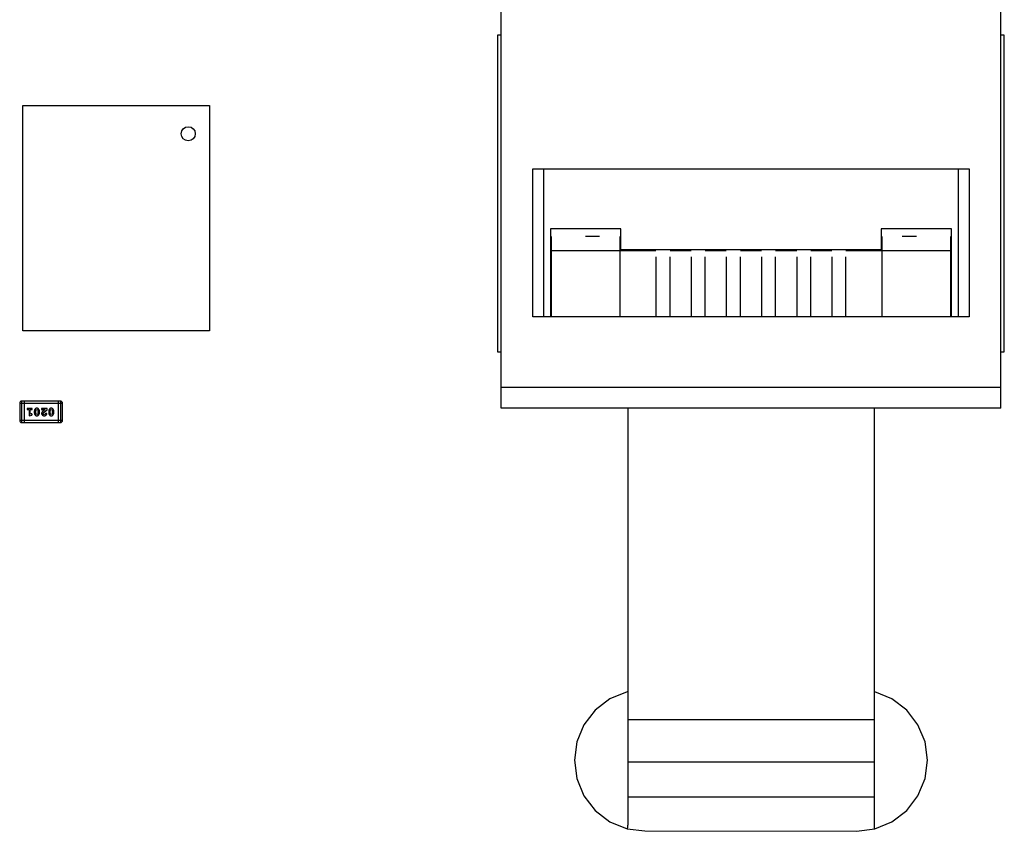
# Model space of a CAD drawing. Header units: inches. Extents: x -13 to 240, y -18 to 126.
# Tile 72 of 112: x 199 to 213, y 46 to 58. Entities that reach past the tile are written whole.
import ezdxf

# ---------------------------------------------------------------- set-up
doc = ezdxf.new("R2010")
doc.units = ezdxf.units.IN
doc.header["$LTSCALE"] = 1.21
doc.header["$MEASUREMENT"] = 0
doc.layers.get('0').update_dxf_attribs({"linetype": 'CONTINUOUS'})

msp = doc.modelspace()

# ---------------------------------------------------------------- linework, layer by layer
at = {"color": 7, "linetype": 'Continuous'}
for p, q in [((206.277, 52.466), (206.277, 58.266)), ((213.377, 52.466), (213.377, 58.266)), ((206.227, 57.766), (206.227, 53.266)), ((206.277, 57.766), (206.227, 57.766)), ((213.427, 57.766), (213.377, 57.766)), ((213.427, 53.266), (213.427, 57.766)), ((199.482, 53.566), (199.482, 56.766)), ((199.482, 56.766), (202.132, 56.766)), ((202.132, 56.766), (202.132, 53.566)), ((206.727, 53.766), (206.727, 55.866)), ((206.727, 55.866), (212.927, 55.866)), ((206.877, 55.866), (206.877, 53.766)), ((212.777, 53.766), (212.777, 55.866)), ((212.927, 55.866), (212.927, 53.766)), ((206.977, 55.016), (206.977, 53.766)), ((207.977, 55.016), (206.977, 55.016)), ((207.977, 54.716), (207.977, 55.016)), ((211.677, 55.016), (211.677, 54.716)), ((212.677, 55.016), (211.677, 55.016)), ((212.677, 53.766), (212.677, 55.016)), ((206.987, 54.906), (206.987, 53.766)), ((207.677, 54.906), (207.477, 54.906)), ((207.967, 53.766), (207.967, 54.906)), ((211.687, 54.906), (211.687, 53.766)), ((212.177, 54.906), (211.977, 54.906)), ((212.667, 53.766), (212.667, 54.906)), ((206.987, 54.706), (208.477, 54.706)), ((211.677, 54.716), (207.977, 54.716)), ((208.427, 54.716), (208.427, 54.706)), ((208.677, 54.706), (208.977, 54.706)), ((208.727, 54.706), (208.727, 54.716)), ((208.927, 54.706), (208.927, 54.716)), ((209.177, 54.706), (209.477, 54.706)), ((209.227, 54.716), (209.227, 54.706)), ((209.427, 54.706), (209.427, 54.716)), ((209.677, 54.706), (209.977, 54.706)), ((209.727, 54.716), (209.727, 54.706)), ((209.927, 54.706), (209.927, 54.716)), ((210.177, 54.706), (210.477, 54.706)), ((210.227, 54.716), (210.227, 54.706)), ((210.427, 54.706), (210.427, 54.716)), ((210.677, 54.706), (210.977, 54.706)), ((210.727, 54.716), (210.727, 54.706)), ((210.927, 54.716), (210.927, 54.706)), ((211.177, 54.706), (212.667, 54.706)), ((211.227, 54.706), (211.227, 54.716)), ((208.477, 54.616), (208.477, 53.766)), ((208.677, 53.766), (208.677, 54.616)), ((208.977, 54.616), (208.977, 53.766)), ((209.177, 53.766), (209.177, 54.616)), ((209.477, 54.616), (209.477, 53.766)), ((209.677, 53.766), (209.677, 54.616)), ((209.977, 54.616), (209.977, 53.766)), ((210.177, 53.766), (210.177, 54.616)), ((210.477, 54.616), (210.477, 53.766)), ((210.677, 53.766), (210.677, 54.616)), ((210.977, 54.616), (210.977, 53.766)), ((211.177, 53.766), (211.177, 54.616)), ((206.977, 54.066), (206.987, 54.066)), ((212.667, 54.066), (212.677, 54.066)), ((212.927, 53.766), (206.727, 53.766)), ((202.132, 53.566), (199.482, 53.566)), ((206.227, 53.266), (206.277, 53.266)), ((213.377, 53.266), (213.427, 53.266)), ((206.277, 52.766), (213.377, 52.766)), ((199.437, 52.538), (199.437, 52.294)), ((199.437, 52.538), (200.046, 52.538)), ((199.467, 52.264), (199.467, 52.569)), ((200.016, 52.569), (199.467, 52.569)), ((199.498, 52.569), (199.498, 52.264)), ((199.605, 52.465), (199.553, 52.465)), ((199.748, 52.465), (199.748, 52.457)), ((199.825, 52.465), (199.748, 52.465)), ((199.825, 52.446), (199.825, 52.465)), ((199.985, 52.569), (199.985, 52.264)), ((200.016, 52.569), (200.016, 52.264)), ((200.046, 52.294), (200.046, 52.538)), ((213.377, 52.466), (206.277, 52.466)), ((208.077, 52.466), (208.077, 46.546)), ((211.577, 52.466), (211.577, 46.546)), ((199.553, 52.448), (199.57, 52.448)), ((199.57, 52.448), (199.57, 52.36)), ((199.57, 52.36), (199.607, 52.369)), ((199.587, 52.383), (199.587, 52.448)), ((199.587, 52.448), (199.605, 52.448)), ((199.602, 52.387), (199.587, 52.383)), ((199.608, 52.388), (199.602, 52.387)), ((199.616, 52.379), (199.608, 52.388)), ((199.644, 52.422), (199.644, 52.404)), ((199.661, 52.422), (199.669, 52.443)), ((199.661, 52.422), (199.661, 52.404)), ((199.669, 52.382), (199.661, 52.404)), ((199.669, 52.443), (199.681, 52.449)), ((199.681, 52.377), (199.669, 52.382)), ((199.681, 52.449), (199.693, 52.444)), ((199.693, 52.383), (199.681, 52.377)), ((199.693, 52.444), (199.701, 52.422)), ((199.701, 52.404), (199.693, 52.383)), ((199.701, 52.404), (199.701, 52.422)), ((199.718, 52.404), (199.718, 52.422)), ((199.757, 52.445), (199.762, 52.448)), ((199.762, 52.448), (199.798, 52.448)), ((199.798, 52.448), (199.765, 52.421)), ((199.765, 52.391), (199.77, 52.401)), ((199.77, 52.401), (199.825, 52.446)), ((199.8, 52.382), (199.785, 52.377)), ((199.804, 52.391), (199.8, 52.382)), ((199.813, 52.397), (199.804, 52.391)), ((199.822, 52.389), (199.813, 52.397)), ((199.849, 52.422), (199.849, 52.404)), ((199.866, 52.422), (199.873, 52.443)), ((199.866, 52.422), (199.866, 52.404)), ((199.873, 52.382), (199.866, 52.404)), ((199.873, 52.443), (199.885, 52.449)), ((199.886, 52.377), (199.873, 52.382)), ((199.885, 52.449), (199.898, 52.444)), ((199.898, 52.383), (199.886, 52.377)), ((199.898, 52.444), (199.905, 52.422)), ((199.905, 52.404), (199.898, 52.383)), ((199.905, 52.404), (199.905, 52.422)), ((199.922, 52.404), (199.922, 52.422)), ((200.046, 52.294), (199.437, 52.294)), ((199.467, 52.264), (200.016, 52.264)), ((208.066, 48.44), (207.822, 48.339)), ((211.831, 48.339), (211.588, 48.44)), ((207.822, 48.339), (207.614, 48.179)), ((212.04, 48.179), (211.831, 48.339)), ((207.614, 48.179), (207.453, 47.97)), ((212.2, 47.97), (212.04, 48.179)), ((208.077, 48.046), (211.577, 48.046)), ((207.453, 47.97), (207.352, 47.727)), ((212.301, 47.727), (212.2, 47.97)), ((207.352, 47.727), (207.318, 47.466)), ((212.335, 47.466), (212.301, 47.727)), ((207.318, 47.466), (207.352, 47.205)), ((208.077, 47.446), (211.577, 47.446)), ((212.301, 47.205), (212.335, 47.466)), ((207.352, 47.205), (207.453, 46.962)), ((212.2, 46.962), (212.301, 47.205)), ((207.453, 46.962), (207.614, 46.753)), ((208.077, 46.946), (211.577, 46.946)), ((212.04, 46.753), (212.2, 46.962)), ((207.614, 46.753), (207.822, 46.592)), ((211.831, 46.592), (212.04, 46.753)), ((207.822, 46.592), (208.066, 46.492)), ((211.588, 46.492), (211.831, 46.592)), ((208.066, 46.492), (208.318, 46.462)), ((208.318, 46.462), (211.327, 46.457)), ((211.327, 46.457), (211.588, 46.492))]:
    msp.add_line(p, q, dxfattribs=at)
msp.add_circle((201.832, 56.366), 0.1, dxfattribs=at)
for centre, radius, start, end in [((199.467, 52.538), 0.0305, 90, 180), ((200.016, 52.538), 0.0305, 0, 90), ((199.467, 52.294), 0.0305, 180, 270), ((200.016, 52.294), 0.0305, 270, 0), ((207.577, 46.546), 0.5, 353.4714, 0), ((212.077, 46.546), 0.5, 180, 186.5263)]:
    msp.add_arc(centre, radius, start, end, dxfattribs=at)
for points, knots in [([(199.553, 52.465), (199.552, 52.465), (199.55, 52.465), (199.548, 52.464), (199.546, 52.464), (199.544, 52.463), (199.543, 52.461), (199.542, 52.46), (199.542, 52.458), (199.542, 52.457), (199.542, 52.456)], [0, 0, 0, 0, 0.169012, 0.317488, 0.445429, 0.560977, 0.67065, 0.776666, 0.88492, 1, 1, 1, 1]), ([(199.616, 52.456), (199.616, 52.457), (199.616, 52.458), (199.615, 52.46), (199.614, 52.461), (199.613, 52.463), (199.612, 52.464), (199.61, 52.464), (199.607, 52.465), (199.606, 52.465), (199.605, 52.465)], [0, 0, 0, 0, 0.115051, 0.223278, 0.329269, 0.437893, 0.554681, 0.682591, 0.83103, 1, 1, 1, 1]), ([(199.681, 52.467), (199.679, 52.467), (199.677, 52.466), (199.673, 52.466), (199.669, 52.465), (199.665, 52.463), (199.662, 52.461), (199.659, 52.458), (199.656, 52.456), (199.654, 52.452), (199.651, 52.449), (199.649, 52.445), (199.648, 52.441), (199.646, 52.437), (199.645, 52.434), (199.645, 52.43), (199.644, 52.426), (199.644, 52.423), (199.644, 52.422)], [0, 0, 0, 0, 0.067217, 0.131051, 0.19272, 0.252824, 0.312745, 0.373449, 0.436041, 0.501494, 0.567761, 0.632087, 0.695096, 0.757109, 0.817993, 0.878657, 0.939311, 1, 1, 1, 1]), ([(199.718, 52.422), (199.718, 52.423), (199.718, 52.425), (199.718, 52.428), (199.717, 52.431), (199.716, 52.435), (199.716, 52.438), (199.714, 52.441), (199.713, 52.444), (199.712, 52.446), (199.71, 52.449), (199.708, 52.452), (199.707, 52.454), (199.705, 52.456), (199.703, 52.458), (199.702, 52.46), (199.7, 52.461), (199.698, 52.463), (199.695, 52.464), (199.69, 52.466), (199.686, 52.466), (199.683, 52.467), (199.681, 52.467)], [0, 0, 0, 0, 0.049886, 0.09882, 0.148132, 0.19689, 0.246038, 0.295176, 0.345305, 0.395692, 0.445312, 0.491875, 0.535813, 0.577009, 0.616081, 0.652689, 0.687585, 0.720206, 0.785062, 0.85223, 0.923759, 1, 1, 1, 1]), ([(199.885, 52.467), (199.884, 52.467), (199.881, 52.466), (199.877, 52.466), (199.873, 52.465), (199.87, 52.463), (199.866, 52.461), (199.863, 52.458), (199.86, 52.456), (199.858, 52.452), (199.856, 52.449), (199.854, 52.445), (199.852, 52.441), (199.851, 52.437), (199.85, 52.434), (199.849, 52.43), (199.849, 52.426), (199.849, 52.423), (199.849, 52.422)], [0, 0, 0, 0, 0.067217, 0.131051, 0.19272, 0.252824, 0.312745, 0.373449, 0.436041, 0.501494, 0.567761, 0.632087, 0.695096, 0.757109, 0.817993, 0.878657, 0.939311, 1, 1, 1, 1]), ([(199.922, 52.422), (199.922, 52.423), (199.922, 52.425), (199.922, 52.428), (199.922, 52.431), (199.921, 52.435), (199.92, 52.438), (199.919, 52.441), (199.918, 52.444), (199.916, 52.446), (199.915, 52.449), (199.913, 52.452), (199.911, 52.454), (199.91, 52.456), (199.908, 52.458), (199.906, 52.46), (199.905, 52.461), (199.902, 52.463), (199.899, 52.464), (199.895, 52.466), (199.89, 52.466), (199.887, 52.467), (199.885, 52.467)], [0, 0, 0, 0, 0.049886, 0.09882, 0.148132, 0.19689, 0.246038, 0.295176, 0.345305, 0.395692, 0.445312, 0.491875, 0.535813, 0.577009, 0.616081, 0.652689, 0.687585, 0.720206, 0.785062, 0.85223, 0.923759, 1, 1, 1, 1]), ([(199.542, 52.456), (199.542, 52.456), (199.542, 52.455), (199.542, 52.453), (199.543, 52.451), (199.544, 52.45), (199.546, 52.449), (199.548, 52.448), (199.55, 52.448), (199.552, 52.448), (199.553, 52.448)], [0, 0, 0, 0, 0.11517, 0.223509, 0.328254, 0.438012, 0.553651, 0.682263, 0.830856, 1, 1, 1, 1]), ([(199.605, 52.448), (199.606, 52.448), (199.607, 52.448), (199.61, 52.448), (199.612, 52.449), (199.613, 52.45), (199.614, 52.451), (199.615, 52.453), (199.616, 52.455), (199.616, 52.456), (199.616, 52.456)], [0, 0, 0, 0, 0.169102, 0.317658, 0.446239, 0.563118, 0.671828, 0.776546, 0.884858, 1, 1, 1, 1]), ([(199.607, 52.369), (199.608, 52.37), (199.609, 52.37), (199.611, 52.371), (199.613, 52.372), (199.614, 52.373), (199.615, 52.374), (199.615, 52.376), (199.616, 52.377), (199.616, 52.378), (199.616, 52.379)], [0, 0, 0, 0, 0.187321, 0.344927, 0.475328, 0.579604, 0.674244, 0.773631, 0.882025, 1, 1, 1, 1]), ([(199.644, 52.404), (199.644, 52.403), (199.644, 52.401), (199.644, 52.398), (199.645, 52.395), (199.646, 52.392), (199.647, 52.389), (199.648, 52.385), (199.649, 52.383), (199.65, 52.38), (199.652, 52.377), (199.654, 52.374), (199.655, 52.372), (199.657, 52.37), (199.659, 52.368), (199.66, 52.366), (199.662, 52.365), (199.664, 52.363), (199.668, 52.362), (199.672, 52.361), (199.676, 52.36), (199.68, 52.36), (199.681, 52.36)], [0, 0, 0, 0, 0.049855, 0.099516, 0.148482, 0.19758, 0.246804, 0.296268, 0.346517, 0.397047, 0.446826, 0.49336, 0.537801, 0.579207, 0.617974, 0.654833, 0.689171, 0.722088, 0.786392, 0.853518, 0.924186, 1, 1, 1, 1]), ([(199.681, 52.36), (199.683, 52.36), (199.685, 52.36), (199.689, 52.36), (199.693, 52.362), (199.697, 52.363), (199.7, 52.365), (199.703, 52.368), (199.706, 52.371), (199.709, 52.374), (199.711, 52.378), (199.713, 52.381), (199.714, 52.385), (199.716, 52.389), (199.717, 52.393), (199.717, 52.396), (199.718, 52.4), (199.718, 52.403), (199.718, 52.404)], [0, 0, 0, 0, 0.06692, 0.130834, 0.19258, 0.252759, 0.312631, 0.373411, 0.436359, 0.501894, 0.568244, 0.632472, 0.69556, 0.757163, 0.818592, 0.878885, 0.939235, 1, 1, 1, 1]), ([(199.748, 52.457), (199.748, 52.456), (199.748, 52.454), (199.748, 52.451), (199.749, 52.449), (199.75, 52.447), (199.751, 52.446), (199.753, 52.445), (199.755, 52.445), (199.756, 52.445), (199.757, 52.445)], [0, 0, 0, 0, 0.1844, 0.34094, 0.473574, 0.586824, 0.690029, 0.789175, 0.890445, 1, 1, 1, 1]), ([(199.765, 52.421), (199.764, 52.42), (199.762, 52.418), (199.76, 52.416), (199.758, 52.414), (199.756, 52.412), (199.754, 52.41), (199.753, 52.408), (199.752, 52.407), (199.75, 52.405), (199.749, 52.402), (199.749, 52.399), (199.748, 52.396), (199.748, 52.393), (199.748, 52.392)], [0, 0, 0, 0, 0.103002, 0.197728, 0.285279, 0.365235, 0.437224, 0.502446, 0.560545, 0.611446, 0.707576, 0.80349, 0.900532, 1, 1, 1, 1]), ([(199.748, 52.392), (199.748, 52.391), (199.748, 52.389), (199.748, 52.386), (199.749, 52.383), (199.75, 52.38), (199.752, 52.377), (199.754, 52.374), (199.756, 52.372), (199.758, 52.369), (199.761, 52.367), (199.764, 52.365), (199.767, 52.363), (199.77, 52.362), (199.773, 52.361), (199.777, 52.36), (199.781, 52.36), (199.783, 52.36), (199.785, 52.36)], [0, 0, 0, 0, 0.060981, 0.120256, 0.178148, 0.236115, 0.293993, 0.352864, 0.413358, 0.476056, 0.539296, 0.602396, 0.665116, 0.728325, 0.792919, 0.859317, 0.928302, 1, 1, 1, 1]), ([(199.785, 52.377), (199.783, 52.377), (199.781, 52.377), (199.777, 52.378), (199.773, 52.379), (199.77, 52.381), (199.768, 52.383), (199.766, 52.386), (199.765, 52.389), (199.765, 52.39), (199.765, 52.391)], [0, 0, 0, 0, 0.156344, 0.299348, 0.4327, 0.561, 0.682299, 0.791883, 0.89611, 1, 1, 1, 1]), ([(199.785, 52.36), (199.786, 52.36), (199.79, 52.36), (199.795, 52.361), (199.799, 52.362), (199.804, 52.364), (199.808, 52.366), (199.812, 52.369), (199.815, 52.373), (199.817, 52.376), (199.819, 52.38), (199.821, 52.383), (199.822, 52.386), (199.822, 52.388), (199.822, 52.389)], [0, 0, 0, 0, 0.098286, 0.193983, 0.289056, 0.384352, 0.477435, 0.566197, 0.652355, 0.737986, 0.818188, 0.887401, 0.94802, 1, 1, 1, 1]), ([(199.849, 52.404), (199.849, 52.403), (199.849, 52.401), (199.849, 52.398), (199.849, 52.395), (199.85, 52.392), (199.851, 52.389), (199.852, 52.385), (199.853, 52.383), (199.855, 52.38), (199.857, 52.377), (199.858, 52.374), (199.86, 52.372), (199.861, 52.37), (199.863, 52.368), (199.865, 52.366), (199.867, 52.365), (199.869, 52.363), (199.872, 52.362), (199.876, 52.361), (199.881, 52.36), (199.884, 52.36), (199.886, 52.36)], [0, 0, 0, 0, 0.049855, 0.099516, 0.148482, 0.19758, 0.246804, 0.296268, 0.346517, 0.397047, 0.446826, 0.49336, 0.537801, 0.579207, 0.617974, 0.654833, 0.689171, 0.722088, 0.786392, 0.853518, 0.924186, 1, 1, 1, 1]), ([(199.886, 52.36), (199.887, 52.36), (199.89, 52.36), (199.894, 52.36), (199.898, 52.362), (199.901, 52.363), (199.905, 52.365), (199.908, 52.368), (199.911, 52.371), (199.913, 52.374), (199.915, 52.378), (199.917, 52.381), (199.919, 52.385), (199.92, 52.389), (199.921, 52.393), (199.922, 52.396), (199.922, 52.4), (199.922, 52.403), (199.922, 52.404)], [0, 0, 0, 0, 0.06692, 0.130834, 0.19258, 0.252759, 0.312631, 0.373411, 0.436359, 0.501894, 0.568244, 0.632472, 0.69556, 0.757163, 0.818592, 0.878885, 0.939235, 1, 1, 1, 1])]:
    msp.add_open_spline(points, degree=3, knots=knots, dxfattribs=at)

doc.saveas('drawing.dxf')
